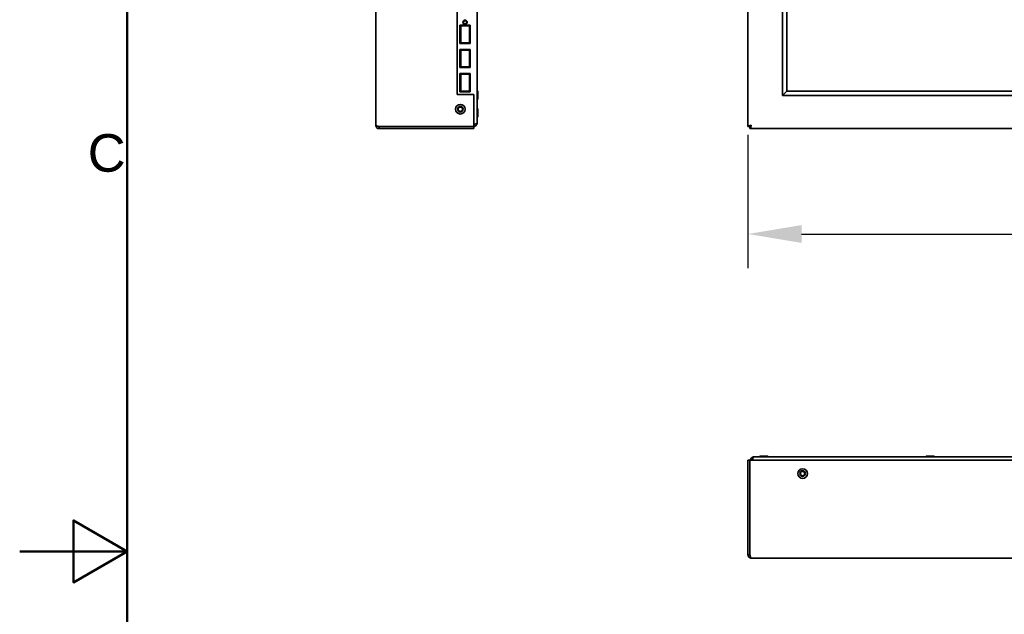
# Model space of a CAD drawing. Header units: millimetres. Extents: x 0 to 5110, y 0 to 2376.
# Tile 13 of 95: x 0 to 734, y 1141 to 1584. Entities that reach past the tile are written whole.
import ezdxf

# ---------------------------------------------------------------- set-up
doc = ezdxf.new("R2010")
doc.units = ezdxf.units.MM
doc.header["$LTSCALE"] = 8
for name, color, linetype, lineweight in [('Bemaßungen(ISO)', 7, 'Continuous', 18), ('Rahmen_0', 7, 'Continuous', 50), ('Rahmen_2', 7, 'Continuous', 50), ('Sichtbare Kanten(ISO)', 7, 'Continuous', 35)]:
    doc.layers.add(name, color=color, linetype=linetype, lineweight=lineweight)
doc.styles.add('Aktuell-BSI', font='arial.ttf')
doc.styles.add('Aktuell-ISOGroßer Text', font='arial.ttf')
doc.dimstyles.new('X.XXXGroßer Text', dxfattribs={"dimscale": 8, "dimtxt": 3.048, "dimasz": 5, "dimexe": 3.175, "dimexo": 0.75, "dimgap": 0.762, "dimtad": 1, "dimdec": 1, "dimrnd": 1e-08, "dimzin": 12, "dimtxsty": 'Aktuell-ISOGroßer Text', "dimcen": 0.09, "dimdle": 10, "dimclrd": 256, "dimclre": 256, "dimclrt": 7, "dimadec": 0, "dimazin": 3, "dimtfac": 0.656168, "dimtdec": 1, "dimtmove": 0, "dimatfit": 3, "dimfxl": 1, "dimtolj": 1, "dimlwd": 25, "dimlwe": 25, "dimarcsym": 0})

# ---------------------------------------------------------------- blocks, each defined once
blk = doc.blocks.new('Ränder Standardrahmen')
at = {"layer": 'Rahmen_0', "flags": 128}
for points in [[(10, 10), (10, 287), (410, 287), (410, 10), (10, 10)], [(0, 148.5), (10, 148.5), (5, 151.387), (5, 145.613), (10, 148.5)]]:
    blk.add_lwpolyline(points, dxfattribs=at)
at = {"layer": 'Rahmen_2', "insert": (6.339, 183.816), "char_height": 3.5, "attachment_point": 7, "style": 'Aktuell-BSI'}
blk.add_mtext('C', dxfattribs=at)
blk = doc.blocks.new('*D7')
at = {"layer": 'Bemaßungen(ISO)', "color": 250, "linetype": 'Continuous', "lineweight": 25, "true_color": 0x3f3f3f, "transparency": 16777216}
for p, q in [((542.81, 1498.5), (542.81, 1399.1)), ((1424.31, 1498.5), (1424.31, 1399.1)), ((582.81, 1424.5), (1384.31, 1424.5))]:
    blk.add_line(p, q, dxfattribs=at)
at = {"layer": 'Bemaßungen(ISO)', "color": 250, "linetype": 'Continuous', "true_color": 0x3f3f3f, "transparency": 16777216}
for points in [[(582.81, 1431.17), (582.81, 1417.84), (542.81, 1424.5)], [(1384.31, 1431.17), (1384.31, 1417.84), (1424.31, 1424.5)]]:
    blk.add_solid(points, dxfattribs=at)
at = {"layer": 'Defpoints', "color": 0, "linetype": 'Continuous', "transparency": 16777216}
for p in [(542.81, 1504.5), (1424.31, 1504.5), (1424.31, 1424.5)]:
    blk.add_point(p, dxfattribs=at)
at = {"layer": 'Bemaßungen(ISO)', "color": 7, "linetype": 'Continuous', "lineweight": 25, "transparency": 16777216, "insert": (942.31, 1459.91), "char_height": 24.384, "attachment_point": 1, "style": 'Aktuell-ISOGroßer Text'}
blk.add_mtext('\\A1;881,5', dxfattribs=at)

msp = doc.modelspace()

# ---------------------------------------------------------------- linework, layer by layer
at = {"layer": 'Sichtbare Kanten(ISO)'}
for p, q in [((265.43, 1505.5), (265.43, 2022)), ((340.93, 2020.25), (340.93, 1507.25)), ((542.81, 1504.5), (542.81, 2023)), ((568.56, 1999.75), (568.56, 1527.75)), ((568.56, 1527.75), (568.56, 1999.75)), ((571.86, 1531.05), (571.86, 1996.45)), ((326.18, 1528.45), (326.18, 1635.95)), ((328.18, 1580), (335.68, 1580)), ((328.18, 1566.5), (328.18, 1580)), ((328.18, 1578.3), (328.68, 1578.3)), ((328.68, 1579.5), (335.18, 1579.5)), ((328.68, 1567), (328.68, 1579.5)), ((335.18, 1579.5), (335.18, 1567)), ((335.18, 1578.3), (335.68, 1578.3)), ((335.68, 1580), (335.68, 1566.5)), ((328.68, 1568.2), (328.18, 1568.2)), ((335.68, 1566.5), (328.18, 1566.5)), ((335.18, 1567), (328.68, 1567)), ((335.68, 1568.2), (335.18, 1568.2)), ((328.18, 1562), (335.68, 1562)), ((328.18, 1548.5), (328.18, 1562)), ((328.18, 1560.3), (328.68, 1560.3)), ((328.68, 1561.5), (335.18, 1561.5)), ((328.68, 1549), (328.68, 1561.5)), ((335.18, 1561.5), (335.18, 1549)), ((335.18, 1560.3), (335.68, 1560.3)), ((335.68, 1562), (335.68, 1548.5)), ((328.68, 1550.2), (328.18, 1550.2)), ((335.68, 1548.5), (328.18, 1548.5)), ((335.18, 1549), (328.68, 1549)), ((335.68, 1550.2), (335.18, 1550.2)), ((328.18, 1544), (335.68, 1544)), ((328.18, 1530.5), (328.18, 1544)), ((328.18, 1542.3), (328.68, 1542.3)), ((328.68, 1543.5), (335.18, 1543.5)), ((328.68, 1531), (328.68, 1543.5)), ((335.18, 1543.5), (335.18, 1531)), ((335.18, 1542.3), (335.68, 1542.3)), ((335.68, 1544), (335.68, 1530.5)), ((326.18, 1528.45), (338.43, 1528.45)), ((328.68, 1532.2), (328.18, 1532.2)), ((335.68, 1530.5), (328.18, 1530.5)), ((335.18, 1531), (328.68, 1531)), ((335.68, 1532.2), (335.18, 1532.2)), ((338.43, 1504.5), (338.43, 1528.45)), ((340.93, 1531.25), (341.23, 1531.25)), ((341.23, 1531.25), (341.23, 1524.85)), ((341.47, 1531.01), (341.23, 1531.25)), ((341.47, 1531.01), (341.47, 1525.09)), ((571.86, 1531.05), (568.56, 1527.75)), ((568.56, 1527.75), (1398.56, 1527.75)), ((1398.56, 1527.75), (568.56, 1527.75)), ((1395.26, 1531.05), (571.86, 1531.05)), ((340.93, 1524.85), (341.23, 1524.85)), ((341.47, 1525.09), (341.23, 1524.85)), ((340.93, 1517.95), (341.23, 1517.95)), ((341.23, 1517.95), (341.23, 1511.55)), ((341.47, 1517.71), (341.23, 1517.95)), ((341.47, 1517.71), (341.47, 1511.79)), ((267.93, 1504.5), (267.93, 1503)), ((338.43, 1504.5), (267.93, 1504.5)), ((338.43, 1504.75), (338.43, 1504.75)), ((338.43, 1504.5), (338.43, 1503)), ((340.93, 1511.55), (341.23, 1511.55)), ((341.47, 1511.79), (341.23, 1511.55)), ((544.31, 1504.5), (542.81, 1504.5)), ((544.31, 1503), (544.31, 1504.5)), ((338.43, 1503), (267.93, 1503)), ((1422.81, 1503), (544.31, 1503)), ((542.81, 1256.02), (542.81, 1185.52)), ((544.31, 1256.02), (542.81, 1256.02)), ((1422.81, 1256.02), (544.31, 1256.02)), ((544.31, 1256.02), (544.31, 1185.52)), ((545.96, 1256.02), (545.96, 1256.03)), ((547.56, 1258.52), (1419.56, 1258.52)), ((551.6, 1259.06), (551.36, 1258.83)), ((551.36, 1258.83), (557.76, 1258.83)), ((551.36, 1258.52), (551.36, 1258.83)), ((551.6, 1259.06), (557.52, 1259.06)), ((557.52, 1259.06), (557.76, 1258.83)), ((557.76, 1258.52), (557.76, 1258.83)), ((675.6, 1259.06), (675.36, 1258.83)), ((675.36, 1258.83), (681.76, 1258.83)), ((675.36, 1258.52), (675.36, 1258.83)), ((675.6, 1259.06), (681.52, 1259.06)), ((681.52, 1259.06), (681.76, 1258.83)), ((681.76, 1258.52), (681.76, 1258.83)), ((542.81, 1185.52), (544.31, 1185.52)), ((1421.81, 1183.02), (545.31, 1183.02))]:
    msp.add_line(p, q, dxfattribs=at)
for centre, radius in [((331.93, 1582.25), 1.62), ((331.93, 1582.25), 1.25), ((328.43, 1517.5), 3.6), ((328.43, 1517.5), 2.1), ((328.43, 1517.5), 1.62), ((583.56, 1246.02), 3.6), ((583.56, 1246.02), 2.1), ((583.56, 1246.02), 1.62)]:
    msp.add_circle(centre, radius, dxfattribs=at)
for points in [[(265.43, 1505.5), (265.43, 1505.17), (265.56, 1504.52), (266.11, 1503.69), (266.94, 1503.13), (267.6, 1503), (267.93, 1503)], [(267.93, 1504.5), (267.6, 1504.59), (266.94, 1504.75), (266.11, 1505), (265.56, 1505.25), (265.43, 1505.42), (265.43, 1505.5)], [(545.31, 1505.5), (544.98, 1505.42), (544.33, 1505.25), (543.5, 1505), (542.94, 1504.75), (542.81, 1504.59), (542.81, 1504.5)], [(544.31, 1503), (544.39, 1503), (544.56, 1503.13), (544.81, 1503.69), (545.06, 1504.52), (545.23, 1505.17), (545.31, 1505.5)], [(542.81, 1185.52), (542.81, 1185.2), (542.94, 1184.54), (543.5, 1183.71), (544.33, 1183.16), (544.98, 1183.02), (545.31, 1183.02)], [(545.31, 1183.02), (545.23, 1183.02), (545.06, 1183.16), (544.81, 1183.71), (544.56, 1184.54), (544.39, 1185.2), (544.31, 1185.52)]]:
    msp.add_open_spline(points, degree=3, dxfattribs=at)
for points, knots in [([(267.93, 1504.5), (267.79, 1504.5), (267.66, 1504.53), (267.54, 1504.58), (267.51, 1504.59), (267.48, 1504.61), (267.44, 1504.63)], [0, 0, 0, 0, 0.25, 0.25, 0.25, 0.3193744, 0.3193744, 0.3193744, 0.3193744]), ([(340.93, 1507.25), (340.93, 1507.16), (340.86, 1507.06), (340.74, 1506.97), (340.62, 1506.87), (340.44, 1506.78), (340.22, 1506.68), (339.99, 1506.59), (339.72, 1506.49), (339.41, 1506.4), (339.11, 1506.3), (338.77, 1506.21), (338.43, 1506.11)], [0, 0, 0, 0, 0.25, 0.25, 0.25, 0.5, 0.5, 0.5, 0.75, 0.75, 0.75, 1, 1, 1, 1]), ([(338.43, 1504.75), (338.76, 1504.75), (339.08, 1504.82), (339.38, 1504.94), (339.68, 1505.07), (339.96, 1505.25), (340.19, 1505.48), (340.42, 1505.72), (340.61, 1505.99), (340.74, 1506.3), (340.86, 1506.6), (340.93, 1506.92), (340.93, 1507.25)], [0, 0, 0, 0, 0.25, 0.25, 0.25, 0.5, 0.5, 0.5, 0.75, 0.75, 0.75, 1, 1, 1, 1]), ([(544.31, 1504.5), (544.31, 1504.59), (544.34, 1504.67), (544.39, 1504.75), (544.44, 1504.84), (544.51, 1504.92), (544.6, 1505), (544.7, 1505.09), (544.81, 1505.17), (544.93, 1505.25), (545.05, 1505.34), (545.18, 1505.42), (545.31, 1505.5)], [0, 0, 0, 0, 0.25, 0.25, 0.25, 0.5, 0.5, 0.5, 0.75, 0.75, 0.75, 1, 1, 1, 1]), ([(545.31, 1505.5), (545.23, 1505.37), (545.14, 1505.24), (545.06, 1505.12), (544.98, 1505), (544.89, 1504.89), (544.81, 1504.79), (544.73, 1504.7), (544.64, 1504.63), (544.56, 1504.58), (544.48, 1504.53), (544.39, 1504.5), (544.31, 1504.5)], [0, 0, 0, 0, 0.25, 0.25, 0.25, 0.5, 0.5, 0.5, 0.75, 0.75, 0.75, 1, 1, 1, 1]), ([(547.56, 1258.52), (547.21, 1258.52), (546.86, 1258.46), (546.53, 1258.34), (546.2, 1258.22), (545.89, 1258.04), (545.62, 1257.82), (545.36, 1257.59), (545.13, 1257.32), (544.95, 1257.01), (544.78, 1256.71), (544.66, 1256.37), (544.6, 1256.02)], [0, 0, 0, 0, 0.25, 0.25, 0.25, 0.5, 0.5, 0.5, 0.75, 0.75, 0.75, 1, 1, 1, 1]), ([(545.96, 1256.03), (546.1, 1256.36), (546.23, 1256.68), (546.36, 1256.98), (546.5, 1257.28), (546.63, 1257.56), (546.76, 1257.79), (546.89, 1258.02), (547.03, 1258.21), (547.16, 1258.33), (547.29, 1258.46), (547.43, 1258.52), (547.56, 1258.52)], [0, 0, 0, 0, 0.25, 0.25, 0.25, 0.5, 0.5, 0.5, 0.75, 0.75, 0.75, 1, 1, 1, 1]), ([(544.43, 1185.04), (544.42, 1185.08), (544.4, 1185.11), (544.39, 1185.14), (544.34, 1185.26), (544.31, 1185.39), (544.31, 1185.52)], [0.6806256, 0.6806256, 0.6806256, 0.6806256, 0.75, 0.75, 0.75, 1, 1, 1, 1])]:
    msp.add_open_spline(points, degree=3, knots=knots, dxfattribs=at)

# ---------------------------------------------------------------- block references
at = {"xscale": 8, "yscale": 8, "zscale": 8}
msp.add_blockref('Ränder Standardrahmen', (0, 0), dxfattribs=at)

# ---------------------------------------------------------------- dimensions: what is measured, and where the dimension line sits
at = {"layer": 'Bemaßungen(ISO)', "color": 250, "linetype": 'Continuous', "lineweight": 25, "true_color": 0x3f3f3f}
dim = msp.add_linear_dim(base=(1424.31, 1424.5), p1=(542.81, 1504.5), p2=(1424.31, 1504.5), dimstyle='X.XXXGroßer Text', override={"dimdec": 1, "dimtp": 0, "dimtm": 0, "dimtdec": 1, "dimtofl": 0, "dimatfit": 1}, dxfattribs=at)
dim.commit()
dim.dimension.update_dxf_attribs({"geometry": '*D7', "text_midpoint": (983.56, 1424.5), "dimtype": 160})

doc.saveas('drawing.dxf')
